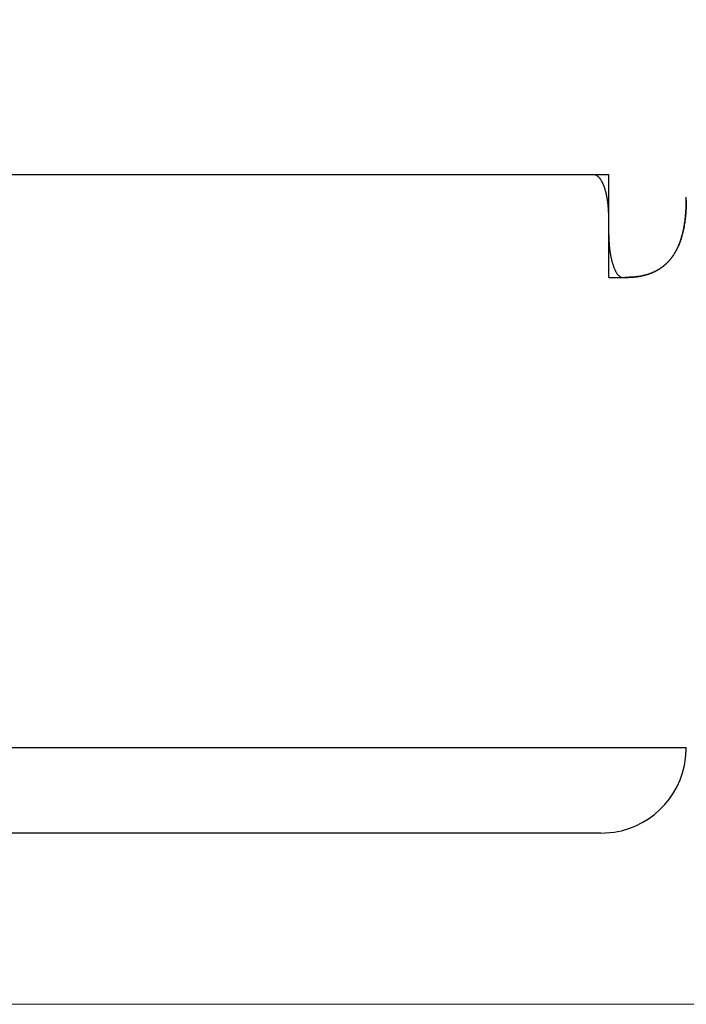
# Model space of a CAD drawing. Header units: millimetres. Extents: x 0 to 1300, y 0 to 891.
# Tile 132 of 142: x 877 to 885, y 450 to 462. Entities that reach past the tile are written whole.
import ezdxf

# ---------------------------------------------------------------- set-up
doc = ezdxf.new("R2010")
doc.units = ezdxf.units.MM
doc.header["$LTSCALE"] = 0.547069
for name, color, linetype in [('NoLayerName_001', 7, 'Continuous'), ('NoLayerName_004', 7, 'Continuous'), ('NoLayerName_005', 7, 'Continuous'), ('NoLayerName_007', 7, 'Continuous')]:
    doc.layers.add(name, color=color, linetype=linetype)
doc.styles.get("Standard").update_dxf_attribs({"font": 'txt', "bigfont": 'extfont2'})
doc.dimstyles.get("Standard").update_dxf_attribs({"dimtxt": 2.5, "dimasz": 2.5, "dimexe": 1, "dimexo": 1, "dimtad": 1, "dimdec": 3, "dimzin": 0, "dimdsep": 46, "dimtxsty": 'Standard', "dimcen": 2.5, "dimadec": 3, "dimazin": 0, "dimtfac": 0.75, "dimtdec": 3, "dimtmove": 0, "dimatfit": 3, "dimfxl": 1, "dimarcsym": 0})

# ---------------------------------------------------------------- blocks, each defined once
blk = doc.blocks.new('_OPEN30')
at = {"color": 0, "linetype": 'ByBlock', "lineweight": -2}
for p, q in [((-1, 0.267949), (0, 0)), ((0, 0), (-1, -0.267949)), ((0, 0), (-1, 0))]:
    blk.add_line(p, q, dxfattribs=at)
blk = doc.blocks.new('*D148')
at = {"layer": 'Defpoints', "color": 0}
for p in [(969.104, 617.991), (867.84, 450.491), (976.933, 450.491)]:
    blk.add_point(p, dxfattribs=at)
at = {"layer": 'NoLayerName_001', "color": 0, "linetype": 'Continuous', "lineweight": 13}
for p, q in [((972.104, 617.991), (979.933, 617.991)), ((976.933, 613.491), (976.933, 454.991)), ((870.84, 450.491), (979.933, 450.491))]:
    blk.add_line(p, q, dxfattribs=at)
at = {"layer": 'NoLayerName_001', "color": 0, "lineweight": 13, "xscale": 4.5, "yscale": 4.5, "zscale": 4.5}
for p, rotation in [((976.933, 617.991), 90), ((976.933, 450.491), 270)]:
    blk.add_blockref('_OPEN30', p, dxfattribs=dict(at, rotation=rotation))
at = {"layer": 'NoLayerName_001', "color": 0, "lineweight": 13, "insert": (968.572, 522.92), "char_height": 10.5, "attachment_point": 5, "rotation": 90}
blk.add_mtext('\\W0.8000;168', dxfattribs=at)

msp = doc.modelspace()

# ---------------------------------------------------------------- linework, layer by layer
at = {"layer": 'NoLayerName_004', "color": 7, "linetype": 'Continuous', "lineweight": 25}
for p, q in [((883.9061, 460.1913), (875.9595, 460.1913)), ((884.0841, 458.9913), (884.0841, 459.4913)), ((884.0841, 458.9913), (884.275, 458.9913)), ((884.9893, 453.4589), (884.9899, 453.496)), ((883.9899, 452.4913), (851.6899, 452.4913)), ((883.9899, 452.4913), (884.1464, 452.5036))]:
    msp.add_line(p, q, dxfattribs=at)
at = {"layer": 'NoLayerName_004', "color": 8, "linetype": 'Continuous', "lineweight": 25}
msp.add_line((884.9898, 453.4913), (871.9399, 453.4913), dxfattribs=at)
at = {"layer": 'NoLayerName_004', "color": 7, "linetype": 'Continuous', "lineweight": 25}
for centre, radius, start, end in [((882.3462, 459.9124), 2.6437, 0.03087, 0.38957), ((884.3155, 459.6017), 0.6307, 325.91324, 329.15417), ((884.3951, 459.5385), 0.5288, 304.81527, 309.26575), ((883.99, 453.4911), 0.9998, 278.99655, 358.151)]:
    msp.add_arc(centre, radius, start, end, dxfattribs=at)
for points, knots in [([(883.9431, 460.1811), (883.9423, 460.1815), (883.9408, 460.1823), (883.9385, 460.1835), (883.9362, 460.1846), (883.9338, 460.1856), (883.9314, 460.1865), (883.9289, 460.1874), (883.9265, 460.1882), (883.924, 460.1889), (883.9214, 460.1895), (883.9189, 460.19), (883.9163, 460.1905), (883.9138, 460.1908), (883.9112, 460.1911), (883.9087, 460.1912), (883.9069, 460.1913), (883.9061, 460.1913)], [0, 0, 0, 0, 0.00256388, 0.005139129, 0.007723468, 0.010314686, 0.012910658, 0.015509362, 0.018108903, 0.020707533, 0.023303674, 0.025895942, 0.028483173, 0.031064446, 0.033639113, 0.036206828, 0.038767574, 0.038767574, 0.038767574, 0.038767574]), ([(884.0841, 459.6913), (884.084, 459.6983), (884.084, 459.7122), (884.0836, 459.7332), (884.0829, 459.7542), (884.0819, 459.7752), (884.0806, 459.7963), (884.079, 459.8172), (884.077, 459.8382), (884.0746, 459.8591), (884.0719, 459.88), (884.0688, 459.9008), (884.0653, 459.9215), (884.0613, 459.9421), (884.0569, 459.9626), (884.0521, 459.983), (884.0467, 460.0032), (884.0409, 460.0233), (884.0346, 460.0432), (884.0274, 460.0629), (884.0194, 460.0823), (884.0104, 460.1013), (884.0002, 460.1199), (883.9887, 460.1379), (883.9756, 460.1546), (883.9608, 460.1699), (883.9488, 460.1772), (883.9431, 460.1811)], [0, 0, 0, 0, 0.02095585, 0.04194847, 0.06296878, 0.08400835, 0.10505941, 0.12611494, 0.14716867, 0.16821517, 0.18924988, 0.2102692, 0.23127052, 0.25225228, 0.27321405, 0.29415659, 0.31508191, 0.33599315, 0.35689447, 0.37780016, 0.3987424, 0.41977482, 0.44097557, 0.46237827, 0.48370872, 0.50475782, 0.52561856, 0.52561856, 0.52561856, 0.52561856]), ([(884.9322, 459.4514), (884.9344, 459.4588), (884.9389, 459.4738), (884.9449, 459.4963), (884.9505, 459.519), (884.9557, 459.5418), (884.9604, 459.5647), (884.9646, 459.5877), (884.9685, 459.6107), (884.9721, 459.6338), (884.9752, 459.657), (884.978, 459.6802), (884.9805, 459.7035), (884.9826, 459.7268), (884.9845, 459.7502), (884.986, 459.7735), (884.9873, 459.7969), (884.9883, 459.8203), (884.989, 459.8437), (884.9895, 459.8671), (884.9899, 459.8905), (884.9899, 459.9061), (884.9899, 459.9139)], [0, 0, 0, 0, 0.02335503, 0.04671429, 0.07007866, 0.09344698, 0.1168164, 0.14018674, 0.1635607, 0.18694035, 0.21032697, 0.23372114, 0.25712274, 0.28053099, 0.3039445, 0.32736128, 0.35077878, 0.37419394, 0.39760318, 0.42100248, 0.44438737, 0.46775298, 0.46775298, 0.46775298, 0.46775298]), ([(884.857, 459.2784), (884.8586, 459.2811), (884.8618, 459.2865), (884.8665, 459.2947), (884.871, 459.303), (884.8755, 459.3113), (884.8798, 459.3197), (884.884, 459.3282), (884.8881, 459.3367), (884.8921, 459.3453), (884.896, 459.3539), (884.8998, 459.3626), (884.9035, 459.3713), (884.9071, 459.38), (884.9106, 459.3888), (884.9139, 459.3977), (884.9172, 459.4065), (884.9204, 459.4154), (884.9235, 459.4244), (884.9265, 459.4334), (884.9294, 459.4423), (884.9313, 459.4484), (884.9322, 459.4514)], [0, 0, 0, 0, 0.00944624, 0.01889295, 0.02834064, 0.03778971, 0.04724045, 0.05669307, 0.06614765, 0.07560418, 0.08506256, 0.0945226, 0.10398404, 0.1134465, 0.12290957, 0.13237272, 0.14183536, 0.15129683, 0.1607564, 0.17021327, 0.17966658, 0.18911538, 0.18911538, 0.18911538, 0.18911538]), ([(884.7298, 459.1291), (884.7318, 459.1308), (884.736, 459.1343), (884.7421, 459.1395), (884.7482, 459.1449), (884.7541, 459.1503), (884.76, 459.1558), (884.7658, 459.1614), (884.7715, 459.1671), (884.7772, 459.1729), (884.7827, 459.1788), (884.7882, 459.1848), (884.7936, 459.1908), (884.7988, 459.1969), (884.804, 459.2031), (884.8092, 459.2093), (884.8142, 459.2157), (884.8191, 459.2221), (884.8239, 459.2285), (884.8287, 459.235), (884.8333, 459.2416), (884.8363, 459.246), (884.8379, 459.2483)], [0, 0, 0, 0, 0.0080607, 0.01612577, 0.02419478, 0.03226726, 0.04034269, 0.04842051, 0.05650013, 0.06458092, 0.0726622, 0.08074329, 0.08882344, 0.09690191, 0.10497791, 0.11305064, 0.12111927, 0.12918345, 0.13724428, 0.14530299, 0.15336078, 0.16141876, 0.16141876, 0.16141876, 0.16141876]), ([(884.5867, 459.045), (884.5893, 459.0461), (884.5944, 459.0482), (884.6021, 459.0515), (884.6097, 459.0549), (884.6173, 459.0584), (884.6249, 459.0621), (884.6324, 459.0658), (884.6398, 459.0697), (884.6472, 459.0736), (884.6545, 459.0777), (884.6618, 459.0819), (884.669, 459.0862), (884.6761, 459.0905), (884.6831, 459.095), (884.6901, 459.0996), (884.6947, 459.1028), (884.697, 459.1044)], [0, 0, 0, 0, 0.00835479, 0.01671614, 0.02508286, 0.03345379, 0.04182781, 0.05020384, 0.05858084, 0.06695782, 0.07533386, 0.08370806, 0.09207961, 0.10044773, 0.10881173, 0.11717097, 0.12552488, 0.12552488, 0.12552488, 0.12552488]), ([(884.275, 458.9913), (884.2789, 458.9913), (884.2868, 458.9913), (884.2986, 458.9915), (884.3105, 458.9918), (884.3223, 458.9922), (884.3341, 458.9928), (884.3459, 458.9935), (884.3577, 458.9943), (884.3695, 458.9953), (884.3813, 458.9964), (884.3931, 458.9977), (884.4049, 458.9991), (884.4166, 459.0007), (884.4284, 459.0024), (884.4401, 459.0043), (884.4517, 459.0064), (884.4633, 459.0086), (884.4749, 459.011), (884.4865, 459.0136), (884.498, 459.0163), (884.5056, 459.0184), (884.5094, 459.0193)], [0, 0, 0, 0, 0.01182137, 0.02364182, 0.03546321, 0.04728754, 0.05911688, 0.07095321, 0.08279618, 0.09464402, 0.1064951, 0.1183479, 0.13020108, 0.14205345, 0.15390398, 0.16575182, 0.17759629, 0.18943688, 0.20127331, 0.21310546, 0.22493344, 0.23675755, 0.23675755, 0.23675755, 0.23675755]), ([(884.5094, 459.0193), (884.5112, 459.0198), (884.5147, 459.0207), (884.5199, 459.0222), (884.5251, 459.0237), (884.5303, 459.0253), (884.5355, 459.0268), (884.5407, 459.0285), (884.5459, 459.0301), (884.551, 459.0318), (884.5562, 459.0336), (884.5613, 459.0354), (884.5664, 459.0372), (884.5715, 459.0391), (884.5766, 459.0411), (884.5816, 459.043), (884.585, 459.0444), (884.5867, 459.045)], [0, 0, 0, 0, 0.005429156, 0.010859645, 0.016291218, 0.021723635, 0.027156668, 0.032590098, 0.038023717, 0.043457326, 0.04889074, 0.054323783, 0.05975629, 0.065188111, 0.070619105, 0.076049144, 0.081478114, 0.081478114, 0.081478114, 0.081478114])]:
    msp.add_open_spline(points, degree=3, knots=knots, dxfattribs=at)
at = {"layer": 'NoLayerName_005', "color": 2, "linetype": 'Continuous', "lineweight": 25}
msp.add_line((884.0841, 460.1913), (883.9061, 460.1913), dxfattribs=at)
at = {"layer": 'NoLayerName_007', "color": 7, "linetype": 'Continuous', "lineweight": 25}
msp.add_line((884.0841, 459.4913), (884.0841, 460.1913), dxfattribs=at)
msp.add_arc((882.4264, 459.9125), 2.5635, 359.61928, 0.031, dxfattribs=at)
for points, knots in [([(884.9898, 459.8954), (884.9898, 459.8924), (884.9898, 459.8863), (884.9896, 459.8772), (884.9895, 459.8681), (884.9893, 459.8589), (884.9891, 459.8498), (884.9889, 459.8407), (884.9886, 459.8316), (884.9882, 459.8224), (884.9879, 459.8133), (884.9875, 459.8042), (884.987, 459.7951), (884.9866, 459.786), (884.986, 459.7769), (884.9855, 459.7678), (884.9849, 459.7586), (884.9842, 459.7495), (884.9835, 459.7404), (884.9828, 459.7313), (884.982, 459.7223), (884.9815, 459.7162), (884.9812, 459.7132)], [0, 0, 0, 0, 0.00912463, 0.0182492, 0.02737387, 0.03649878, 0.04562409, 0.05474993, 0.06387627, 0.07300298, 0.08212994, 0.09125705, 0.10038421, 0.10951134, 0.11863835, 0.12776518, 0.13689178, 0.14601808, 0.15514406, 0.16426969, 0.17339494, 0.18251983, 0.18251983, 0.18251983, 0.18251983]), ([(884.9812, 459.7132), (884.9801, 459.7024), (884.9781, 459.6809), (884.9741, 459.6487), (884.9696, 459.6166), (884.9644, 459.5845), (884.9583, 459.5526), (884.9514, 459.5209), (884.9435, 459.4894), (884.9347, 459.4581), (884.9248, 459.4272), (884.9137, 459.3965), (884.9015, 459.3662), (884.888, 459.3364), (884.8732, 459.3072), (884.8572, 459.2788), (884.8398, 459.2512), (884.8211, 459.2246), (884.801, 459.1991), (884.7794, 459.1748), (884.7564, 459.1519), (884.732, 459.1305), (884.7063, 459.1106), (884.6795, 459.0923), (884.6516, 459.0757), (884.6228, 459.0608), (884.5932, 459.0474), (884.563, 459.0357), (884.5321, 459.0255), (884.5008, 459.0168), (884.4691, 459.0095), (884.4371, 459.0036), (884.4049, 458.9989), (884.3725, 458.9954), (884.34, 458.993), (884.3075, 458.9915), (884.2858, 458.9914), (884.275, 458.9913)], [0, 0, 0, 0, 0.0323964, 0.0648293, 0.0972826, 0.1297447, 0.1622087, 0.1946732, 0.2271429, 0.2596289, 0.2921493, 0.3247298, 0.3573899, 0.3900932, 0.4227938, 0.455457, 0.48806, 0.5205942, 0.553066, 0.5854994, 0.6179327, 0.6503782, 0.682827, 0.7152672, 0.747691, 0.7801151, 0.812552, 0.8450001, 0.8774528, 0.9099279, 0.9424412, 0.9749955, 1.0075823, 1.0401823, 1.072767, 1.1052995, 1.1377354, 1.1377354, 1.1377354, 1.1377354]), ([(884.0841, 459.4913), (884.0841, 459.4867), (884.0841, 459.4775), (884.0843, 459.4636), (884.0846, 459.4498), (884.0851, 459.436), (884.0857, 459.4222), (884.0864, 459.4084), (884.0872, 459.3946), (884.0882, 459.3808), (884.0893, 459.367), (884.0906, 459.3532), (884.092, 459.3394), (884.0935, 459.3257), (884.0952, 459.3119), (884.0971, 459.2982), (884.0991, 459.2845), (884.1012, 459.2709), (884.1036, 459.2572), (884.1061, 459.2437), (884.1088, 459.2301), (884.1107, 459.2211), (884.1117, 459.2166)], [0, 0, 0, 0, 0.01381677, 0.02763284, 0.04144989, 0.05526959, 0.06909351, 0.08292298, 0.09675748, 0.11059561, 0.12443606, 0.13827767, 0.15211939, 0.16596031, 0.17979964, 0.19363674, 0.20747113, 0.22130247, 0.23513055, 0.24895538, 0.26277709, 0.27659599, 0.27659599, 0.27659599, 0.27659599]), ([(884.1117, 459.2166), (884.1126, 459.2127), (884.1143, 459.2048), (884.1171, 459.1931), (884.12, 459.1814), (884.1231, 459.1698), (884.1264, 459.1583), (884.1299, 459.1468), (884.1336, 459.1353), (884.1376, 459.1239), (884.1418, 459.1125), (884.1463, 459.1012), (884.151, 459.0899), (884.1561, 459.0787), (884.1614, 459.0675), (884.1672, 459.0565), (884.1733, 459.0457), (884.1801, 459.0354), (884.1874, 459.0257), (884.1955, 459.0167), (884.2042, 459.0083), (884.2108, 459.0038), (884.2141, 459.0014)], [0, 0, 0, 0, 0.0120609, 0.02409981, 0.03612364, 0.0481399, 0.06015681, 0.07218331, 0.08422912, 0.09630475, 0.10842157, 0.12059183, 0.13282861, 0.14514592, 0.15754985, 0.16998655, 0.18238616, 0.19469667, 0.20688999, 0.21896892, 0.23097458, 0.24299351, 0.24299351, 0.24299351, 0.24299351]), ([(884.2141, 459.0014), (884.2145, 459.0011), (884.2154, 459.0005), (884.2168, 458.9997), (884.2182, 458.9989), (884.2197, 458.9981), (884.2211, 458.9973), (884.2226, 458.9966), (884.2241, 458.9959), (884.2256, 458.9953), (884.2272, 458.9947), (884.2287, 458.9941), (884.2303, 458.9936), (884.2319, 458.9931), (884.2335, 458.9927), (884.2351, 458.9923), (884.2367, 458.992), (884.2383, 458.9917), (884.24, 458.9915), (884.2416, 458.9914), (884.2432, 458.9913), (884.2443, 458.9913), (884.2449, 458.9913)], [0, 0, 0, 0, 0.001633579, 0.003266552, 0.004900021, 0.006535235, 0.008173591, 0.009816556, 0.011464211, 0.013115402, 0.014769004, 0.016423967, 0.018079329, 0.019734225, 0.021387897, 0.023039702, 0.024689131, 0.026335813, 0.027979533, 0.029620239, 0.031258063, 0.032893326, 0.032893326, 0.032893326, 0.032893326])]:
    msp.add_open_spline(points, degree=3, knots=knots, dxfattribs=at)

# ---------------------------------------------------------------- dimensions: what is measured, and where the dimension line sits
at = {"layer": 'NoLayerName_001', "color": 3, "linetype": 'Continuous', "lineweight": 13}
dim = msp.add_linear_dim(base=(976.9327392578, 450.4912729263), p1=(969.1041259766, 617.9912729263), p2=(867.8399047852, 450.4912729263), angle=270, text='\\W0.8000;<>', dimstyle='Standard', override={"dimtxt": 10.5, "dimasz": 4.5, "dimexe": 3, "dimexo": 3, "dimgap": 3, "dimdec": 0, "dimzin": 8, "dimblk": 'OPEN30', "dimclrd": 0, "dimclre": 0, "dimclrt": 0, "dimtp": 0, "dimtm": 0, "dimlwd": 13, "dimlwe": 13}, dxfattribs=at)
dim.commit()
dim.dimension.update_dxf_attribs({"geometry": '*D148', "text_midpoint": (976.9327392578, 522.920186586), "dimtype": 160})

doc.saveas('drawing.dxf')
